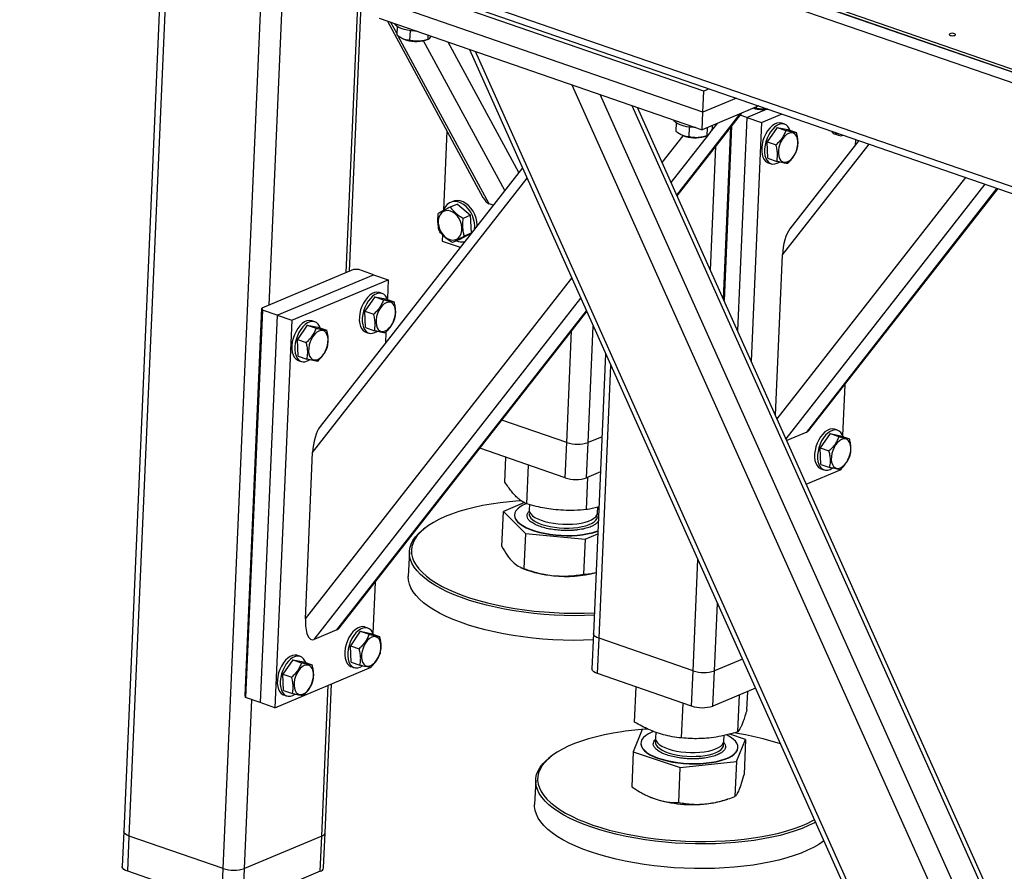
# Model space of a CAD drawing. Header units: millimetres. Extents: x 5 to 589, y 5 to 415.
# Tile 38 of 57: x 287 to 316, y 335 to 360. Entities that reach past the tile are written whole.
import ezdxf

# ---------------------------------------------------------------- set-up
doc = ezdxf.new("R2010")
doc.units = ezdxf.units.MM
doc.layers.add('TRAIT-FORT', color=4, linetype='Continuous', lineweight=25)

msp = doc.modelspace()

# ---------------------------------------------------------------- linework, layer by layer
at = {"layer": 'TRAIT-FORT', "color": 4, "linetype": 'Continuous', "lineweight": 25}
for p, q in [((259.317, 378.395), (349.023, 347.403)), ((259.304, 378.087), (349.01, 347.094)), ((348.613, 344.176), (261.482, 374.279)), ((261.724, 374.005), (348.576, 343.998)), ((291.108, 363.853), (289.926, 336.653)), ((290.089, 336.515), (291.274, 363.795)), ((302.239, 363.566), (349.023, 347.403)), ((302.242, 363.644), (349.026, 347.48)), ((292.836, 335.566), (294.021, 362.846)), ((294.176, 352.03), (294.637, 362.634)), ((296.429, 352.978), (296.816, 361.881)), ((296.527, 353.019), (296.91, 361.848)), ((306.88, 358.281), (297.437, 361.544)), ((306.853, 357.664), (297.41, 360.926)), ((297.388, 360.412), (306.83, 357.149)), ((297.632, 360.327), (300.425, 355.177)), ((297.908, 359.973), (297.736, 360.292)), ((297.917, 360.172), (297.906, 359.927)), ((298.294, 360.048), (298.282, 359.765)), ((300.609, 354.992), (297.952, 359.892)), ((298.093, 359.807), (298.109, 359.8)), ((301.062, 355.38), (298.689, 359.756)), ((298.748, 359.772), (298.818, 359.796)), ((298.817, 359.918), (298.811, 359.793)), ((301.475, 355.909), (299.413, 359.712)), ((300.027, 359.5), (317.045, 321.514)), ((317.059, 321.824), (300.208, 359.437)), ((317.27, 326.683), (303.033, 358.461)), ((306.853, 357.664), (306.88, 358.281)), ((307.039, 358.349), (306.88, 358.281)), ((317.116, 328.563), (303.847, 358.18)), ((307.83, 358.075), (306.853, 357.664)), ((317.674, 329.093), (304.788, 357.855)), ((317.786, 329.14), (304.946, 357.801)), ((308.49, 357.848), (306.83, 357.149)), ((306.83, 357.149), (306.853, 357.664)), ((308.138, 357.511), (308.71, 357.752)), ((308.408, 357.777), (308.339, 357.784)), ((308.41, 357.814), (308.408, 357.777)), ((306.09, 355.246), (307.945, 357.618)), ((306.102, 355.22), (307.993, 357.639)), ((308.138, 357.511), (307.867, 351.279)), ((308.138, 357.511), (307.945, 357.578)), ((308.138, 357.511), (308.567, 357.363)), ((308.567, 357.363), (309.165, 357.614)), ((299.373, 357.117), (299.272, 354.801)), ((306.072, 357.354), (306.062, 357.11)), ((306.449, 357.231), (306.437, 356.948)), ((306.977, 357.211), (306.967, 356.976)), ((307.069, 357.073), (307.276, 357.337)), ((307.125, 357.274), (307.121, 357.166)), ((307.454, 352.202), (307.672, 357.228)), ((307.691, 357.252), (307.47, 352.165)), ((308.567, 357.363), (308.265, 350.392)), ((309.021, 357.222), (308.732, 356.802)), ((309.021, 357.222), (309.279, 357.133)), ((309.021, 357.222), (309.331, 357.16)), ((309.242, 357.317), (309.156, 357.346)), ((309.331, 357.16), (309.588, 357.071)), ((305.664, 356.197), (306.275, 356.978)), ((305.926, 355.611), (307.025, 357.016)), ((306.248, 356.99), (306.264, 356.983)), ((306.903, 356.955), (306.974, 356.978)), ((308.732, 356.802), (308.99, 356.713)), ((308.753, 356.319), (308.732, 356.802)), ((311.412, 356.838), (309.394, 354.256)), ((310.728, 357.021), (310.814, 356.991)), ((311.311, 356.873), (311.303, 356.698)), ((307.073, 353.052), (307.23, 356.663)), ((309.177, 353.499), (311.708, 356.736)), ((308.753, 356.319), (309.011, 356.23)), ((301.578, 356.04), (295.665, 348.479)), ((308.757, 356.191), (308.843, 356.161)), ((295.448, 347.722), (301.714, 355.735)), ((309.019, 348.708), (314.533, 355.76)), ((309.281, 348.122), (315.1, 355.564)), ((309.885, 348.321), (315.454, 355.442)), ((309.981, 348.402), (315.479, 355.433)), ((299.285, 354.832), (299.27, 354.796)), ((299.681, 354.984), (299.47, 354.895)), ((299.545, 355.058), (299.474, 355.028)), ((299.681, 354.984), (300.061, 354.653)), ((300.726, 354.951), (300.609, 354.992)), ((300.061, 354.653), (299.85, 354.564)), ((300.091, 354.138), (300.061, 354.653)), ((299.241, 354.082), (299.233, 353.9)), ((299.742, 353.946), (299.531, 353.857)), ((299.742, 353.946), (300.085, 354.131)), ((300.085, 354.132), (299.88, 354.045)), ((299.233, 353.9), (299.762, 353.718)), ((308.973, 348.81), (309.177, 353.499)), ((296.64, 353.067), (293.965, 351.941)), ((296.796, 353.067), (296.64, 353.067)), ((297.226, 352.919), (296.796, 353.067)), ((294.409, 351.733), (297.226, 352.919)), ((294.839, 351.585), (297.655, 352.77)), ((295.237, 342.863), (303.021, 352.817)), ((297.226, 352.919), (297.655, 352.77)), ((297.655, 352.77), (297.631, 352.219)), ((295.488, 342.262), (303.284, 352.231)), ((297.264, 352.274), (296.975, 351.854)), ((297.264, 352.274), (297.521, 352.185)), ((297.264, 352.274), (297.573, 352.212)), ((297.484, 352.369), (297.398, 352.398)), ((297.573, 352.212), (297.831, 352.123)), ((293.473, 340.622), (293.965, 351.941)), ((293.965, 351.941), (293.98, 351.882)), ((293.98, 351.882), (293.488, 340.563)), ((294.409, 351.733), (293.918, 340.414)), ((294.409, 351.733), (293.98, 351.882)), ((294.409, 351.733), (294.839, 351.585)), ((296.156, 342.543), (303.447, 351.867)), ((296.253, 342.624), (303.459, 351.84)), ((296.975, 351.854), (297.232, 351.765)), ((296.996, 351.371), (296.975, 351.854)), ((294.839, 351.585), (294.347, 340.266)), ((295.292, 351.445), (295.004, 351.024)), ((295.292, 351.445), (295.55, 351.356)), ((295.292, 351.445), (295.602, 351.382)), ((295.513, 351.539), (295.427, 351.569)), ((295.602, 351.382), (295.859, 351.293)), ((296.996, 351.371), (297.253, 351.282)), ((303.5, 348.014), (303.647, 351.419)), ((296.999, 351.243), (297.085, 351.213)), ((297.588, 351.245), (297.574, 350.921)), ((302.875, 348.014), (303.016, 351.274)), ((295.004, 351.024), (295.261, 350.935)), ((295.025, 350.541), (295.004, 351.024)), ((295.025, 350.541), (295.282, 350.452)), ((304.01, 350.609), (303.655, 342.431)), ((295.028, 350.414), (295.114, 350.384)), ((303.818, 342.293), (304.164, 350.267)), ((310.999, 349.704), (310.935, 348.221)), ((302.875, 348.014), (300.979, 348.669)), ((303.905, 348.184), (303.5, 348.014)), ((309.885, 348.321), (309.303, 348.075)), ((310.568, 348.276), (310.279, 347.856)), ((310.568, 348.276), (310.825, 348.187)), ((310.568, 348.276), (310.878, 348.214)), ((310.788, 348.371), (310.702, 348.401)), ((310.878, 348.214), (311.135, 348.125)), ((302.83, 346.985), (302.875, 348.014)), ((303.455, 346.985), (303.5, 348.014)), ((295.237, 342.863), (295.448, 347.722)), ((302.83, 346.985), (300.336, 347.846)), ((301.063, 346.86), (301.094, 347.584)), ((310.279, 347.856), (310.536, 347.767)), ((310.3, 347.373), (310.279, 347.856)), ((301.704, 346.219), (301.754, 347.357)), ((310.3, 347.373), (310.557, 347.284)), ((303.86, 347.155), (303.455, 346.985)), ((309.874, 346.8), (310.892, 347.229)), ((310.303, 347.245), (310.389, 347.216)), ((310.893, 347.247), (310.892, 347.229)), ((303.447, 346.055), (303.488, 346.999)), ((301.636, 346.258), (301.025, 345.994)), ((301.783, 346.199), (301.776, 346.046)), ((300.981, 344.973), (301.025, 345.994)), ((301.025, 345.994), (301.667, 345.353)), ((301.35, 345.901), (301.35, 345.891)), ((303.774, 345.959), (303.782, 346.126)), ((298.737, 345.522), (298.685, 345.481)), ((301.667, 345.353), (301.622, 344.332)), ((301.667, 345.353), (303.409, 345.188)), ((303.409, 345.188), (303.782, 345.349)), ((303.409, 345.188), (303.365, 344.167)), ((298.276, 344.823), (298.244, 344.103)), ((306.565, 341.344), (306.706, 344.593)), ((301.524, 344.366), (301.612, 344.328)), ((297.271, 343.926), (297.206, 342.443)), ((307.19, 341.344), (307.275, 343.321)), ((296.156, 342.543), (295.488, 342.262)), ((296.839, 342.499), (296.55, 342.078)), ((296.839, 342.499), (297.096, 342.41)), ((296.839, 342.499), (297.149, 342.436)), ((297.06, 342.593), (296.974, 342.623)), ((297.149, 342.436), (297.406, 342.347)), ((303.655, 342.431), (303.61, 341.402)), ((303.773, 341.264), (303.818, 342.293)), ((306.565, 341.344), (303.818, 342.293)), ((296.55, 342.078), (296.808, 341.989)), ((296.571, 341.595), (296.55, 342.078)), ((294.868, 341.669), (294.579, 341.249)), ((294.868, 341.669), (295.125, 341.58)), ((294.868, 341.669), (295.178, 341.607)), ((295.088, 341.764), (295.002, 341.793)), ((295.178, 341.607), (295.435, 341.518)), ((296.571, 341.595), (296.829, 341.506)), ((308.007, 341.688), (307.19, 341.344)), ((294.347, 340.266), (297.163, 341.451)), ((296.575, 341.468), (296.66, 341.438)), ((297.164, 341.47), (297.163, 341.451)), ((306.52, 340.315), (303.773, 341.264)), ((306.52, 340.315), (306.565, 341.344)), ((307.145, 340.315), (307.19, 341.344)), ((294.579, 341.249), (294.836, 341.16)), ((294.6, 340.766), (294.579, 341.249)), ((295.814, 336.613), (296.003, 340.963)), ((294.6, 340.766), (294.857, 340.677)), ((295.714, 336.514), (295.905, 340.922)), ((304.854, 339.846), (304.898, 340.875)), ((308.388, 340.838), (307.145, 340.315)), ((308.137, 340.205), (308.161, 340.742)), ((293.461, 335.566), (293.675, 340.498)), ((293.488, 340.563), (293.473, 340.622)), ((293.918, 340.414), (293.488, 340.563)), ((294.347, 340.266), (293.918, 340.414)), ((294.603, 340.638), (294.689, 340.608)), ((306.23, 339.381), (306.274, 340.4)), ((307.872, 339.56), (307.919, 340.64)), ((305.082, 339.624), (304.816, 338.979)), ((305.244, 339.642), (305.082, 339.624)), ((305.474, 339.548), (305.466, 339.376)), ((307.453, 339.239), (307.464, 339.289)), ((307.464, 339.289), (307.472, 339.455)), ((308.1, 339.339), (307.636, 339.495)), ((307.834, 338.694), (308.1, 339.339)), ((308.1, 339.339), (308.055, 338.318)), ((304.816, 338.979), (304.772, 337.958)), ((304.816, 338.979), (306.192, 338.514)), ((305.04, 339.231), (305.039, 339.221)), ((307.876, 339.098), (307.877, 339.108)), ((302.427, 338.852), (302.375, 338.811)), ((306.192, 338.514), (307.834, 338.694)), ((307.834, 338.694), (307.79, 337.673)), ((306.148, 337.493), (306.192, 338.514)), ((301.966, 338.153), (301.934, 337.433)), ((305.291, 337.663), (305.302, 337.658)), ((307.479, 337.563), (307.579, 337.596)), ((289.926, 336.653), (289.882, 335.624)), ((290.044, 335.486), (290.089, 336.515)), ((292.836, 335.566), (290.089, 336.515)), ((295.714, 336.514), (293.461, 335.566)), ((295.669, 335.485), (295.714, 336.514)), ((295.77, 335.584), (295.814, 336.613)), ((292.791, 334.537), (292.836, 335.566)), ((293.416, 334.537), (293.461, 335.566)), ((292.791, 334.537), (290.044, 335.486)), ((295.669, 335.485), (293.416, 334.537))]:
    msp.add_line(p, q, dxfattribs=at)
at = {"layer": 'TRAIT-FORT', "color": 4, "linetype": 'Continuous', "lineweight": 25, "flags": 128}
for points in [[(298.481, 360.034), (298.435, 360.035), (298.326, 360.044), (298.221, 360.06), (298.124, 360.082), (298.037, 360.111), (297.963, 360.144), (297.905, 360.181), (297.864, 360.22), (297.845, 360.254)], [(314.217, 359.911), (314.235, 359.923), (314.238, 359.936), (314.227, 359.95), (314.204, 359.961), (314.172, 359.969), (314.135, 359.972), (314.1, 359.969), (314.071, 359.961), (314.054, 359.95), (314.05, 359.936), (314.061, 359.923), (314.084, 359.911), (314.117, 359.903), (314.154, 359.901), (314.189, 359.903), (314.217, 359.911)], [(306.637, 357.216), (306.59, 357.218), (306.481, 357.227), (306.376, 357.242), (306.279, 357.265), (306.192, 357.293), (306.118, 357.326), (306.06, 357.363), (306.019, 357.403), (306, 357.436)], [(309.156, 357.346), (309.143, 357.35), (309.079, 357.358), (309.011, 357.346), (308.942, 357.315), (308.873, 357.268), (308.807, 357.204), (308.745, 357.126), (308.69, 357.036), (308.644, 356.938), (308.608, 356.835)], [(309.4, 357.136), (309.377, 357.191), (309.336, 357.251), (309.286, 357.295), (309.229, 357.321), (309.165, 357.328), (309.097, 357.316), (309.028, 357.286), (308.959, 357.238), (308.892, 357.174), (308.831, 357.096), (308.776, 357.007), (308.73, 356.909), (308.694, 356.805)], [(308.608, 356.835), (308.583, 356.729), (308.57, 356.625), (308.57, 356.525), (308.581, 356.434), (308.605, 356.352), (308.641, 356.285), (308.686, 356.233), (308.74, 356.198), (308.757, 356.191)], [(308.694, 356.805), (308.669, 356.7), (308.656, 356.595), (308.655, 356.496), (308.667, 356.404), (308.691, 356.323), (308.726, 356.255), (308.772, 356.203), (308.826, 356.168), (308.887, 356.151), (308.953, 356.154), (309.022, 356.175), (309.087, 356.211)], [(309.058, 356.465), (309.068, 356.386), (309.09, 356.318), (309.123, 356.264), (309.165, 356.226), (309.215, 356.206), (309.271, 356.205), (309.33, 356.222), (309.389, 356.258), (309.447, 356.31), (309.5, 356.376), (309.546, 356.454), (309.583, 356.539), (309.609, 356.629), (309.624, 356.719), (309.627, 356.805), (309.617, 356.884), (309.595, 356.952), (309.562, 357.006), (309.52, 357.044), (309.47, 357.065), (309.414, 357.066), (309.355, 357.048), (309.296, 357.013), (309.238, 356.961), (309.185, 356.894), (309.14, 356.817), (309.102, 356.731), (309.076, 356.642), (309.061, 356.552), (309.058, 356.465)], [(300.255, 354.348), (300.255, 354.363), (300.247, 354.468), (300.224, 354.573), (300.187, 354.676), (300.137, 354.773), (300.075, 354.861), (300.004, 354.938), (299.926, 355), (299.844, 355.046), (299.759, 355.074), (299.675, 355.083), (299.594, 355.074), (299.545, 355.058)], [(299.119, 354.428), (299.132, 354.338), (299.159, 354.249), (299.2, 354.165), (299.252, 354.089), (299.314, 354.025), (299.382, 353.976), (299.454, 353.943), (299.526, 353.929), (299.596, 353.934), (299.66, 353.957), (299.715, 353.998), (299.76, 354.055), (299.791, 354.126), (299.809, 354.206), (299.811, 354.293), (299.798, 354.384), (299.771, 354.473), (299.73, 354.557), (299.678, 354.633), (299.617, 354.697), (299.548, 354.746), (299.476, 354.779), (299.404, 354.793), (299.334, 354.788), (299.27, 354.765), (299.215, 354.724), (299.17, 354.667), (299.139, 354.596), (299.121, 354.516), (299.119, 354.428)], [(300.18, 354.252), (300.184, 354.333), (300.176, 354.438), (300.153, 354.543), (300.116, 354.646), (300.066, 354.743), (300.005, 354.832), (299.934, 354.908), (299.856, 354.97), (299.773, 355.016), (299.689, 355.044), (299.605, 355.054), (299.524, 355.044), (299.45, 355.016), (299.383, 354.97), (299.328, 354.908), (299.285, 354.832)], [(297.398, 352.398), (297.385, 352.402), (297.322, 352.41), (297.254, 352.398), (297.184, 352.367), (297.115, 352.32), (297.049, 352.256), (296.988, 352.178), (296.933, 352.088), (296.887, 351.99), (296.851, 351.887)], [(297.643, 352.188), (297.619, 352.243), (297.579, 352.303), (297.529, 352.347), (297.471, 352.373), (297.407, 352.38), (297.34, 352.368), (297.27, 352.338), (297.201, 352.29), (297.135, 352.226), (297.073, 352.148), (297.019, 352.059), (296.973, 351.961), (296.936, 351.857)], [(297.301, 351.517), (297.311, 351.438), (297.332, 351.37), (297.365, 351.316), (297.408, 351.278), (297.458, 351.258), (297.514, 351.257), (297.572, 351.274), (297.632, 351.31), (297.689, 351.362), (297.742, 351.428), (297.788, 351.506), (297.825, 351.591), (297.852, 351.681), (297.867, 351.771), (297.869, 351.857), (297.86, 351.936), (297.838, 352.004), (297.805, 352.058), (297.763, 352.096), (297.712, 352.117), (297.657, 352.118), (297.598, 352.1), (297.538, 352.065), (297.481, 352.013), (297.428, 351.947), (297.382, 351.869), (297.345, 351.783), (297.318, 351.694), (297.303, 351.604), (297.301, 351.517)], [(296.851, 351.887), (296.826, 351.781), (296.813, 351.677), (296.812, 351.577), (296.824, 351.486), (296.848, 351.405), (296.883, 351.337), (296.929, 351.285), (296.983, 351.25), (296.999, 351.243)], [(296.936, 351.857), (296.911, 351.752), (296.898, 351.647), (296.898, 351.548), (296.91, 351.456), (296.934, 351.375), (296.969, 351.307), (297.014, 351.255), (297.068, 351.22), (297.129, 351.203), (297.195, 351.206), (297.264, 351.227), (297.33, 351.263)], [(295.427, 351.569), (295.414, 351.573), (295.35, 351.58), (295.283, 351.568), (295.213, 351.538), (295.144, 351.49), (295.078, 351.426), (295.016, 351.348), (294.962, 351.259), (294.915, 351.161), (294.879, 351.057)], [(295.671, 351.358), (295.648, 351.413), (295.607, 351.474), (295.558, 351.517), (295.5, 351.543), (295.436, 351.55), (295.368, 351.539), (295.299, 351.508), (295.23, 351.46), (295.164, 351.396), (295.102, 351.319), (295.047, 351.229), (295.001, 351.131), (294.965, 351.028)], [(294.879, 351.057), (294.854, 350.952), (294.841, 350.848), (294.841, 350.748), (294.853, 350.656), (294.877, 350.575), (294.912, 350.507), (294.957, 350.455), (295.011, 350.42), (295.028, 350.414)], [(295.329, 350.688), (295.339, 350.609), (295.361, 350.541), (295.394, 350.486), (295.436, 350.449), (295.487, 350.428), (295.542, 350.427), (295.601, 350.445), (295.661, 350.48), (295.718, 350.532), (295.771, 350.598), (295.817, 350.676), (295.854, 350.762), (295.881, 350.851), (295.895, 350.941), (295.898, 351.028), (295.888, 351.107), (295.867, 351.175), (295.834, 351.229), (295.791, 351.267), (295.741, 351.287), (295.685, 351.288), (295.626, 351.271), (295.567, 351.235), (295.51, 351.183), (295.457, 351.117), (295.411, 351.039), (295.374, 350.954), (295.347, 350.864), (295.332, 350.774), (295.329, 350.688)], [(294.965, 351.028), (294.94, 350.922), (294.927, 350.818), (294.927, 350.718), (294.939, 350.626), (294.962, 350.545), (294.998, 350.478), (295.043, 350.425), (295.097, 350.39), (295.158, 350.374), (295.224, 350.376), (295.293, 350.397), (295.358, 350.434)], [(310.702, 348.401), (310.689, 348.405), (310.626, 348.412), (310.558, 348.4), (310.488, 348.37), (310.419, 348.322), (310.353, 348.258), (310.292, 348.18), (310.237, 348.091), (310.191, 347.993), (310.155, 347.889)], [(310.947, 348.19), (310.923, 348.245), (310.883, 348.305), (310.833, 348.349), (310.775, 348.375), (310.712, 348.382), (310.644, 348.37), (310.574, 348.34), (310.505, 348.292), (310.439, 348.228), (310.378, 348.15), (310.323, 348.061), (310.277, 347.963), (310.24, 347.859)], [(310.155, 347.889), (310.13, 347.784), (310.117, 347.679), (310.116, 347.58), (310.128, 347.488), (310.152, 347.407), (310.187, 347.339), (310.233, 347.287), (310.287, 347.252), (310.303, 347.245)], [(310.605, 347.519), (310.615, 347.44), (310.636, 347.372), (310.669, 347.318), (310.712, 347.28), (310.762, 347.26), (310.818, 347.259), (310.877, 347.276), (310.936, 347.312), (310.993, 347.364), (311.046, 347.43), (311.092, 347.508), (311.129, 347.593), (311.156, 347.683), (311.171, 347.773), (311.174, 347.859), (311.164, 347.938), (311.142, 348.006), (311.109, 348.061), (311.067, 348.099), (311.016, 348.119), (310.961, 348.12), (310.902, 348.103), (310.842, 348.067), (310.785, 348.015), (310.732, 347.949), (310.686, 347.871), (310.649, 347.786), (310.622, 347.696), (310.608, 347.606), (310.605, 347.519)], [(310.24, 347.859), (310.216, 347.754), (310.203, 347.65), (310.202, 347.55), (310.214, 347.458), (310.238, 347.377), (310.273, 347.309), (310.318, 347.257), (310.373, 347.222), (310.434, 347.206), (310.5, 347.208), (310.568, 347.229), (310.634, 347.266)], [(301.548, 346.314), (301.48, 346.309), (301.202, 346.285), (300.931, 346.253), (300.667, 346.215), (300.413, 346.17), (300.169, 346.118), (299.936, 346.06), (299.716, 345.995), (299.509, 345.925), (299.317, 345.849), (299.139, 345.768), (298.978, 345.682), (298.833, 345.592), (298.706, 345.497), (298.597, 345.399), (298.506, 345.298), (298.434, 345.194), (298.381, 345.087), (298.347, 344.979), (298.333, 344.87), (298.339, 344.759), (298.364, 344.649), (298.408, 344.538), (298.472, 344.428), (298.555, 344.32), (298.656, 344.213), (298.776, 344.107), (298.913, 344.005), (299.067, 343.906), (299.237, 343.81), (299.423, 343.718), (299.624, 343.63), (299.838, 343.547), (300.065, 343.469), (300.304, 343.396), (300.554, 343.329), (300.814, 343.269), (301.082, 343.214), (301.358, 343.166), (301.639, 343.125), (301.925, 343.091), (302.215, 343.064), (302.507, 343.044), (302.8, 343.031), (303.093, 343.026), (303.384, 343.028), (303.672, 343.038), (303.682, 343.038)], [(301.69, 346.226), (301.594, 346.182), (301.508, 346.131), (301.44, 346.076), (301.39, 346.018), (301.36, 345.957), (301.35, 345.894), (301.359, 345.831), (301.388, 345.767), (301.437, 345.705), (301.504, 345.645), (301.589, 345.587), (301.691, 345.533), (301.808, 345.483), (301.938, 345.438), (302.08, 345.399), (302.231, 345.366), (302.39, 345.34), (302.555, 345.321)], [(301.35, 345.891), (301.349, 345.884), (301.359, 345.82), (301.388, 345.757), (301.437, 345.695), (301.504, 345.634), (301.589, 345.577), (301.691, 345.523), (301.807, 345.473), (301.937, 345.428), (302.079, 345.389), (302.231, 345.356), (302.39, 345.33), (302.554, 345.31)], [(301.772, 345.945), (301.773, 345.906), (301.791, 345.854), (301.828, 345.802), (301.883, 345.752), (301.955, 345.704), (302.044, 345.66), (302.146, 345.621), (302.261, 345.587), (302.386, 345.559), (302.518, 345.537), (302.655, 345.522), (302.794, 345.515), (302.933, 345.514), (303.068, 345.521), (303.198, 345.536), (303.32, 345.557), (303.431, 345.584), (303.529, 345.618), (303.612, 345.657), (303.679, 345.7), (303.728, 345.748), (303.758, 345.798)], [(301.776, 346.046), (301.777, 346.031), (301.789, 345.978), (301.822, 345.926), (301.872, 345.875), (301.941, 345.827), (302.025, 345.782), (302.124, 345.742), (302.236, 345.706), (302.358, 345.677), (302.489, 345.653), (302.625, 345.637)], [(302.625, 345.637), (302.764, 345.627), (302.903, 345.625), (303.04, 345.63), (303.171, 345.643), (303.295, 345.662), (303.409, 345.688), (303.51, 345.721), (303.597, 345.758), (303.668, 345.801), (303.722, 345.847), (303.757, 345.896), (303.774, 345.948), (303.774, 345.959)], [(303.758, 345.798), (303.77, 345.849), (303.77, 345.855)], [(303.678, 342.966), (303.39, 342.956), (303.096, 342.954), (302.799, 342.959), (302.502, 342.972), (302.207, 342.992), (301.913, 343.019), (301.623, 343.054), (301.338, 343.096), (301.059, 343.144), (300.788, 343.199), (300.525, 343.261), (300.272, 343.328), (300.03, 343.402), (299.799, 343.481), (299.582, 343.565), (299.379, 343.654), (299.191, 343.747), (299.018, 343.844), (298.862, 343.945), (298.723, 344.049), (298.602, 344.155), (298.5, 344.264), (298.416, 344.374), (298.351, 344.485), (298.306, 344.597), (298.281, 344.709), (298.275, 344.821), (298.29, 344.931), (298.324, 345.041), (298.377, 345.149), (298.45, 345.254), (298.543, 345.357), (298.653, 345.456), (298.685, 345.481)], [(298.692, 343.328), (298.571, 343.435), (298.469, 343.543), (298.385, 343.653), (298.32, 343.765), (298.275, 343.877), (298.25, 343.989), (298.244, 344.1), (298.244, 344.103)], [(303.647, 342.245), (303.359, 342.236), (303.064, 342.233), (302.768, 342.239), (302.471, 342.251), (302.175, 342.272), (301.882, 342.299), (301.592, 342.334), (301.307, 342.375), (301.028, 342.424), (300.756, 342.479), (300.494, 342.541), (300.24, 342.608), (299.998, 342.682), (299.768, 342.761), (299.551, 342.845), (299.348, 342.934), (299.159, 343.027), (298.987, 343.124), (298.831, 343.225), (298.692, 343.328)], [(296.974, 342.623), (296.961, 342.627), (296.897, 342.634), (296.829, 342.622), (296.76, 342.592), (296.691, 342.544), (296.624, 342.48), (296.563, 342.402), (296.508, 342.313), (296.462, 342.215), (296.426, 342.112)], [(297.218, 342.412), (297.195, 342.468), (297.154, 342.528), (297.104, 342.571), (297.046, 342.597), (296.983, 342.604), (296.915, 342.593), (296.846, 342.562), (296.777, 342.514), (296.71, 342.451), (296.649, 342.373), (296.594, 342.283), (296.548, 342.185), (296.512, 342.082)], [(303.818, 342.293), (303.756, 342.318), (303.708, 342.347), (303.674, 342.379), (303.657, 342.411), (303.655, 342.431)], [(303.818, 342.293), (303.756, 342.318), (303.708, 342.347), (303.674, 342.379), (303.657, 342.411), (303.655, 342.431)], [(296.876, 341.742), (296.886, 341.663), (296.908, 341.595), (296.941, 341.541), (296.983, 341.503), (297.033, 341.483), (297.089, 341.481), (297.148, 341.499), (297.207, 341.534), (297.265, 341.586), (297.318, 341.653), (297.363, 341.73), (297.401, 341.816), (297.427, 341.905), (297.442, 341.996), (297.445, 342.082), (297.435, 342.161), (297.413, 342.229), (297.38, 342.283), (297.338, 342.321), (297.288, 342.341), (297.232, 342.342), (297.173, 342.325), (297.114, 342.289), (297.056, 342.237), (297.003, 342.171), (296.957, 342.093), (296.92, 342.008), (296.894, 341.918), (296.879, 341.828), (296.876, 341.742)], [(296.426, 342.112), (296.401, 342.006), (296.388, 341.902), (296.387, 341.802), (296.399, 341.71), (296.423, 341.629), (296.459, 341.561), (296.504, 341.509), (296.558, 341.474), (296.575, 341.468)], [(296.512, 342.082), (296.487, 341.976), (296.474, 341.872), (296.473, 341.772), (296.485, 341.681), (296.509, 341.599), (296.544, 341.532), (296.59, 341.48), (296.644, 341.445), (296.705, 341.428), (296.771, 341.43), (296.84, 341.452), (296.905, 341.488)], [(295.002, 341.793), (294.989, 341.797), (294.926, 341.805), (294.858, 341.793), (294.788, 341.762), (294.719, 341.715), (294.653, 341.651), (294.592, 341.573), (294.537, 341.483), (294.491, 341.385), (294.455, 341.282)], [(295.247, 341.583), (295.223, 341.638), (295.183, 341.698), (295.133, 341.742), (295.075, 341.768), (295.011, 341.775), (294.944, 341.763), (294.874, 341.733), (294.805, 341.685), (294.739, 341.621), (294.677, 341.543), (294.623, 341.454), (294.577, 341.356), (294.54, 341.252)], [(294.455, 341.282), (294.43, 341.176), (294.417, 341.072), (294.416, 340.972), (294.428, 340.881), (294.452, 340.799), (294.487, 340.732), (294.533, 340.68), (294.587, 340.645), (294.603, 340.638)], [(294.54, 341.252), (294.515, 341.147), (294.503, 341.042), (294.502, 340.943), (294.514, 340.851), (294.538, 340.77), (294.573, 340.702), (294.618, 340.65), (294.672, 340.615), (294.733, 340.598), (294.799, 340.601), (294.868, 340.622), (294.934, 340.658)], [(294.905, 340.912), (294.915, 340.833), (294.936, 340.765), (294.969, 340.711), (295.012, 340.673), (295.062, 340.653), (295.118, 340.652), (295.177, 340.669), (295.236, 340.705), (295.293, 340.757), (295.346, 340.823), (295.392, 340.901), (295.429, 340.986), (295.456, 341.076), (295.471, 341.166), (295.473, 341.252), (295.464, 341.331), (295.442, 341.399), (295.409, 341.453), (295.367, 341.491), (295.316, 341.512), (295.261, 341.513), (295.202, 341.495), (295.142, 341.46), (295.085, 341.408), (295.032, 341.341), (294.986, 341.264), (294.949, 341.178), (294.922, 341.089), (294.907, 340.999), (294.905, 340.912)], [(303.773, 341.264), (303.711, 341.289), (303.663, 341.318), (303.63, 341.35), (303.613, 341.382), (303.61, 341.402)], [(304.488, 339.565), (304.229, 339.523), (303.979, 339.475), (303.741, 339.419), (303.514, 339.358), (303.301, 339.291), (303.101, 339.217), (302.916, 339.139), (302.747, 339.055), (302.594, 338.967), (302.458, 338.875), (302.339, 338.778), (302.239, 338.679), (302.158, 338.576), (302.095, 338.471), (302.052, 338.363), (302.028, 338.254), (302.023, 338.145), (302.039, 338.034), (302.074, 337.923), (302.128, 337.813), (302.201, 337.704), (302.293, 337.596), (302.404, 337.49), (302.532, 337.386), (302.677, 337.285), (302.84, 337.187), (303.018, 337.093), (303.211, 337.003), (303.419, 336.918), (303.64, 336.837), (303.873, 336.762), (304.118, 336.692), (304.373, 336.628), (304.637, 336.57), (304.909, 336.519), (305.188, 336.475), (305.472, 336.437), (305.76, 336.406), (306.051, 336.383), (306.344, 336.367), (306.637, 336.358), (306.929, 336.356), (307.218, 336.362), (307.505, 336.375), (307.786, 336.396), (308.061, 336.424), (308.328, 336.459), (308.587, 336.501), (308.837, 336.549), (309.075, 336.604), (309.302, 336.666), (309.515, 336.733), (309.715, 336.806), (309.9, 336.885), (310.069, 336.968), (310.111, 336.991)], [(305.416, 339.57), (305.359, 339.548), (305.261, 339.5), (305.179, 339.448), (305.116, 339.392), (305.071, 339.333), (305.046, 339.271), (305.04, 339.208), (305.055, 339.145), (305.089, 339.082), (305.142, 339.02), (305.214, 338.96), (305.303, 338.903), (305.409, 338.85), (305.529, 338.801), (305.662, 338.758), (305.807, 338.72), (305.96, 338.689), (306.121, 338.664), (306.286, 338.647), (306.454, 338.637), (306.622, 338.634), (306.787, 338.639), (306.948, 338.651), (307.102, 338.67), (307.247, 338.697), (307.381, 338.73), (307.502, 338.77), (307.608, 338.814), (307.699, 338.864), (307.771, 338.919), (307.826, 338.976), (307.861, 339.037), (307.861, 339.037)], [(305.475, 339.32), (305.462, 339.276), (305.466, 339.223), (305.488, 339.171), (305.53, 339.119), (305.59, 339.069), (305.666, 339.023), (305.758, 338.98), (305.864, 338.942), (305.981, 338.909), (306.108, 338.883), (306.242, 338.863), (306.379, 338.85), (306.519, 338.844), (306.657, 338.845), (306.791, 338.854), (306.919, 338.87), (307.038, 338.893), (307.146, 338.922), (307.241, 338.957), (307.32, 338.997), (307.383, 339.042), (307.427, 339.09), (307.453, 339.14), (307.459, 339.192), (307.451, 339.234)], [(305.466, 339.376), (305.468, 339.348), (305.486, 339.295), (305.523, 339.243), (305.578, 339.193), (305.65, 339.146), (305.739, 339.102), (305.841, 339.062), (305.956, 339.028), (306.08, 339), (306.212, 338.979), (306.349, 338.964), (306.489, 338.956), (306.628, 338.956), (306.763, 338.963), (306.893, 338.977), (307.015, 338.998), (307.125, 339.026), (307.223, 339.059), (307.307, 339.098), (307.373, 339.142), (307.423, 339.189), (307.453, 339.239)], [(307.861, 339.037), (307.876, 339.099), (307.872, 339.162), (307.847, 339.226), (307.804, 339.288), (307.741, 339.349), (307.66, 339.408), (307.563, 339.463), (307.547, 339.471)], [(305.039, 339.221), (305.04, 339.198), (305.054, 339.134), (305.088, 339.071), (305.142, 339.009), (305.214, 338.95), (305.303, 338.893), (305.408, 338.84), (305.529, 338.791), (305.662, 338.748), (305.806, 338.71), (305.96, 338.679), (306.121, 338.654), (306.286, 338.636), (306.454, 338.626), (306.621, 338.624), (306.787, 338.628), (306.948, 338.641), (307.102, 338.66), (307.247, 338.687), (307.381, 338.72), (307.502, 338.759), (307.608, 338.804), (307.698, 338.854), (307.771, 338.908), (307.825, 338.966), (307.86, 339.027)], [(307.86, 339.027), (307.876, 339.089), (307.876, 339.098)], [(310.143, 336.92), (310.114, 336.904), (309.942, 336.819), (309.755, 336.74), (309.552, 336.665), (309.336, 336.597), (309.107, 336.535), (308.865, 336.479), (308.613, 336.43), (308.35, 336.388), (308.079, 336.352), (307.801, 336.324), (307.516, 336.303), (307.227, 336.29), (306.933, 336.284), (306.637, 336.285), (306.341, 336.294), (306.044, 336.311), (305.749, 336.335), (305.458, 336.366), (305.17, 336.404), (304.888, 336.449), (304.612, 336.501), (304.345, 336.559), (304.087, 336.624), (303.839, 336.694), (303.603, 336.771), (303.379, 336.852), (303.169, 336.939), (302.973, 337.03), (302.792, 337.125), (302.628, 337.224), (302.481, 337.326), (302.351, 337.432), (302.239, 337.539), (302.146, 337.648), (302.071, 337.759), (302.016, 337.871), (301.981, 337.983), (301.966, 338.095), (301.97, 338.206), (301.994, 338.316), (302.038, 338.425), (302.101, 338.532), (302.184, 338.636), (302.286, 338.737), (302.375, 338.811)], [(305.302, 337.658), (305.322, 337.649), (305.454, 337.6)], [(308.319, 335.667), (308.048, 335.632), (307.77, 335.604), (307.485, 335.583), (307.195, 335.57), (306.902, 335.564), (306.606, 335.565), (306.309, 335.574), (306.013, 335.59), (305.718, 335.614), (305.426, 335.645), (305.139, 335.683), (304.856, 335.729), (304.581, 335.78), (304.314, 335.839), (304.056, 335.904), (303.808, 335.974), (303.572, 336.05), (303.348, 336.132), (303.137, 336.219), (302.942, 336.31), (302.761, 336.405), (302.597, 336.504), (302.449, 336.606), (302.319, 336.711), (302.207, 336.819), (302.114, 336.928), (302.04, 337.039), (301.985, 337.15), (301.95, 337.263), (301.934, 337.374), (301.934, 337.433)], [(290.089, 336.515), (290.027, 336.541), (289.979, 336.57), (289.945, 336.601), (289.928, 336.634), (289.926, 336.653)], [(290.089, 336.515), (290.027, 336.541), (289.979, 336.57), (289.945, 336.601), (289.928, 336.634), (289.926, 336.653)], [(310.387, 336.376), (310.375, 336.366), (310.237, 336.273), (310.082, 336.183), (309.911, 336.099), (309.723, 336.019), (309.521, 335.945), (309.305, 335.877), (309.075, 335.815), (308.834, 335.759), (308.581, 335.71), (308.319, 335.667)], [(290.044, 335.486), (289.983, 335.512), (289.934, 335.541), (289.901, 335.572), (289.884, 335.605), (289.882, 335.624)]]:
    msp.add_lwpolyline(points, dxfattribs=at)
at = {"layer": 'TRAIT-FORT', "color": 4, "linetype": 'Continuous', "lineweight": 25}
for centre, radius, start, end in [((298.47, 360.747), 1.014, 249.1129, 285.9126), ((308.602, 358.86), 1.113, 255.8558, 277.775), ((310.805, 357.235), 0.228, 212.041, 250.1805), ((310.887, 357.204), 0.224, 212.1895, 289.6916), ((306.626, 357.93), 1.014, 249.1129, 285.9126), ((299.816, 354.266), 0.39, 245.902, 281.0635), ((303.187, 348.957), 0.993, 251.654, 288.3246), ((303.143, 347.928), 0.993, 251.654, 288.3246), ((302.912, 348.267), 2.978, 263.109, 287.0547), ((302.912, 348.277), 2.978, 263.109, 287.0547), ((302.711, 347.06), 2.945, 248.0825, 265.6525), ((302.863, 347.509), 3.407, 263.6756, 284.7841), ((306.877, 342.287), 0.993, 251.654, 288.3246), ((306.833, 341.258), 0.993, 251.654, 288.3246), ((305.875, 329.946), 9.718, 93.7259, 98.2093), ((306.444, 330.972), 8.657, 71.9982, 81.302), ((306.551, 341.142), 3.709, 252.805, 276.3904), ((306.722, 339.93), 2.484, 275.5694, 287.7359), ((295.687, 336.642), 0.131, 281.8518, 347.3969), ((293.148, 336.509), 0.993, 251.654, 288.3246), ((295.642, 335.613), 0.131, 281.8518, 347.3969)]:
    msp.add_arc(centre, radius, start, end, dxfattribs=at)
for centre, major_axis, ratio, start_param, end_param in [((300.641, 355.712), (-0.032, 0.729), 0.470661, 2.372875, 2.957548), ((309.459, 353.618), (0.089, 0.729), 0.369211, 0.549612, 1.778921), ((295.73, 347.84), (0.089, 0.729), 0.369211, 0.549612, 1.778921), ((309.916, 349.04), (0.089, 0.729), 0.369211, 3.349718, 3.691204), ((295.519, 342.981), (0.089, 0.729), 0.369211, 1.778921, 3.349718), ((296.188, 343.263), (0.089, 0.729), 0.369211, 3.349718, 3.691204)]:
    msp.add_ellipse(centre, major_axis=major_axis, ratio=ratio, start_param=start_param, end_param=end_param, dxfattribs=at)
for points, knots in [([(298.282, 359.765), (298.258, 359.767), (298.21, 359.77), (298.129, 359.79), (298.039, 359.83), (297.969, 359.878), (297.925, 359.912), (297.913, 359.922), (297.906, 359.927)], [0, 0, 0, 0, 0.192003, 0.385859, 0.637822, 0.896593, 0.948284, 1, 1, 1, 1]), ([(298.811, 359.793), (298.765, 359.78), (298.671, 359.752), (298.533, 359.736), (298.402, 359.741), (298.322, 359.757), (298.282, 359.765)], [0, 0, 0, 0, 0.264605, 0.534948, 0.765343, 1, 1, 1, 1]), ([(298.811, 359.793), (298.824, 359.799), (298.85, 359.81), (298.884, 359.842), (298.905, 359.875), (298.911, 359.885)], [0, 0, 0, 0, 0.404743, 0.818263, 1, 1, 1, 1]), ([(308.739, 357.761), (308.71, 357.757), (308.64, 357.747), (308.528, 357.754), (308.448, 357.769), (308.408, 357.777)], [0, 0, 0, 0, 0.256379, 0.624782, 1, 1, 1, 1]), ([(306.437, 356.948), (306.413, 356.949), (306.365, 356.953), (306.284, 356.973), (306.194, 357.013), (306.124, 357.06), (306.08, 357.095), (306.068, 357.105), (306.062, 357.11)], [0, 0, 0, 0, 0.192003, 0.385859, 0.637822, 0.896593, 0.948284, 1, 1, 1, 1]), ([(306.967, 356.976), (306.979, 356.981), (307.006, 356.992), (307.045, 357.033), (307.084, 357.093), (307.109, 357.142), (307.121, 357.166)], [0, 0, 0, 0, 0.264605, 0.534948, 0.765343, 1, 1, 1, 1]), ([(309.279, 357.133), (309.263, 357.094), (309.231, 357.013), (309.163, 356.901), (309.081, 356.8), (309.02, 356.742), (308.99, 356.713)], [0, 0, 0, 0, 0.264605, 0.534948, 0.765343, 1, 1, 1, 1]), ([(309.279, 357.133), (309.315, 357.125), (309.388, 357.107), (309.476, 357.088), (309.542, 357.076), (309.573, 357.073), (309.588, 357.071)], [0, 0, 0, 0, 0.264605, 0.534948, 0.765343, 1, 1, 1, 1]), ([(306.967, 356.976), (306.92, 356.962), (306.826, 356.934), (306.688, 356.919), (306.557, 356.924), (306.477, 356.94), (306.437, 356.948)], [0, 0, 0, 0, 0.264605, 0.534948, 0.765343, 1, 1, 1, 1]), ([(309.609, 356.588), (309.615, 356.615), (309.626, 356.672), (309.634, 356.771), (309.629, 356.887), (309.61, 356.982), (309.595, 357.044), (309.591, 357.062), (309.588, 357.071)], [0, 0, 0, 0, 0.192003, 0.385859, 0.637822, 0.896593, 0.948284, 1, 1, 1, 1]), ([(309.011, 356.23), (309.021, 356.287), (309.038, 356.381), (309.03, 356.529), (309.01, 356.633), (308.994, 356.695), (308.99, 356.713)], [0, 0, 0, 0, 0.385549, 0.637642, 0.896546, 1, 1, 1, 1]), ([(309.32, 356.167), (309.355, 356.2), (309.425, 356.267), (309.507, 356.374), (309.568, 356.482), (309.595, 356.552), (309.609, 356.588)], [0, 0, 0, 0, 0.264605, 0.534948, 0.765343, 1, 1, 1, 1]), ([(309.32, 356.167), (309.303, 356.169), (309.268, 356.174), (309.194, 356.187), (309.107, 356.207), (309.043, 356.222), (309.011, 356.23)], [0, 0, 0, 0, 0.264605, 0.534948, 0.765343, 1, 1, 1, 1]), ([(299.47, 354.895), (299.432, 354.875), (299.355, 354.836), (299.259, 354.784), (299.18, 354.741), (299.141, 354.718), (299.121, 354.706)], [0, 0, 0, 0, 0.264605, 0.534948, 0.765343, 1, 1, 1, 1]), ([(299.47, 354.895), (299.495, 354.863), (299.546, 354.798), (299.639, 354.71), (299.742, 354.631), (299.814, 354.587), (299.85, 354.564)], [0, 0, 0, 0, 0.264605, 0.534948, 0.765343, 1, 1, 1, 1]), ([(299.151, 354.187), (299.137, 354.249), (299.113, 354.351), (299.105, 354.51), (299.111, 354.622), (299.119, 354.688), (299.121, 354.706)], [0, 0, 0, 0, 0.385549, 0.637642, 0.896546, 1, 1, 1, 1]), ([(299.88, 354.045), (299.872, 354.075), (299.857, 354.136), (299.84, 354.243), (299.834, 354.368), (299.839, 354.47), (299.846, 354.536), (299.849, 354.555), (299.85, 354.564)], [0, 0, 0, 0, 0.192003, 0.385859, 0.637822, 0.896593, 0.948284, 1, 1, 1, 1]), ([(299.531, 353.857), (299.49, 353.882), (299.408, 353.934), (299.303, 354.017), (299.217, 354.103), (299.173, 354.159), (299.151, 354.187)], [0, 0, 0, 0, 0.264605, 0.534948, 0.765343, 1, 1, 1, 1]), ([(299.531, 353.857), (299.553, 353.87), (299.599, 353.896), (299.684, 353.943), (299.779, 353.993), (299.846, 354.028), (299.88, 354.045)], [0, 0, 0, 0, 0.264605, 0.534948, 0.765343, 1, 1, 1, 1]), ([(297.521, 352.185), (297.505, 352.146), (297.474, 352.065), (297.406, 351.953), (297.324, 351.852), (297.263, 351.794), (297.232, 351.765)], [0, 0, 0, 0, 0.264605, 0.534948, 0.765343, 1, 1, 1, 1]), ([(297.521, 352.185), (297.557, 352.177), (297.631, 352.159), (297.718, 352.14), (297.785, 352.128), (297.815, 352.125), (297.831, 352.123)], [0, 0, 0, 0, 0.264605, 0.534948, 0.765343, 1, 1, 1, 1]), ([(297.852, 351.64), (297.857, 351.667), (297.869, 351.724), (297.877, 351.823), (297.871, 351.939), (297.853, 352.035), (297.838, 352.096), (297.833, 352.114), (297.831, 352.123)], [0, 0, 0, 0, 0.192003, 0.385859, 0.637822, 0.896593, 0.948284, 1, 1, 1, 1]), ([(297.253, 351.282), (297.264, 351.339), (297.281, 351.433), (297.272, 351.581), (297.253, 351.685), (297.237, 351.747), (297.232, 351.765)], [0, 0, 0, 0, 0.385549, 0.637642, 0.896546, 1, 1, 1, 1]), ([(297.563, 351.219), (297.597, 351.252), (297.667, 351.319), (297.749, 351.426), (297.811, 351.534), (297.838, 351.604), (297.852, 351.64)], [0, 0, 0, 0, 0.264605, 0.534948, 0.765343, 1, 1, 1, 1]), ([(295.55, 351.356), (295.534, 351.316), (295.502, 351.236), (295.434, 351.124), (295.352, 351.023), (295.292, 350.965), (295.261, 350.935)], [0, 0, 0, 0, 0.264605, 0.534948, 0.765343, 1, 1, 1, 1]), ([(295.55, 351.356), (295.586, 351.347), (295.659, 351.329), (295.747, 351.311), (295.814, 351.299), (295.844, 351.295), (295.859, 351.293)], [0, 0, 0, 0, 0.264605, 0.534948, 0.765343, 1, 1, 1, 1]), ([(295.88, 350.81), (295.886, 350.838), (295.898, 350.894), (295.906, 350.993), (295.9, 351.109), (295.882, 351.205), (295.867, 351.267), (295.862, 351.284), (295.859, 351.293)], [0, 0, 0, 0, 0.192003, 0.385859, 0.637822, 0.896593, 0.948284, 1, 1, 1, 1]), ([(297.563, 351.219), (297.545, 351.221), (297.51, 351.226), (297.437, 351.239), (297.349, 351.259), (297.285, 351.274), (297.253, 351.282)], [0, 0, 0, 0, 0.264605, 0.534948, 0.765343, 1, 1, 1, 1]), ([(295.282, 350.452), (295.292, 350.509), (295.309, 350.603), (295.301, 350.751), (295.282, 350.856), (295.266, 350.918), (295.261, 350.935)], [0, 0, 0, 0, 0.385549, 0.637642, 0.896546, 1, 1, 1, 1]), ([(295.592, 350.389), (295.626, 350.423), (295.696, 350.49), (295.778, 350.597), (295.839, 350.705), (295.867, 350.775), (295.88, 350.81)], [0, 0, 0, 0, 0.264605, 0.534948, 0.765343, 1, 1, 1, 1]), ([(295.592, 350.389), (295.574, 350.392), (295.539, 350.396), (295.465, 350.41), (295.378, 350.429), (295.314, 350.444), (295.282, 350.452)], [0, 0, 0, 0, 0.264605, 0.534948, 0.765343, 1, 1, 1, 1]), ([(310.825, 348.187), (310.81, 348.148), (310.778, 348.067), (310.71, 347.956), (310.628, 347.855), (310.567, 347.796), (310.536, 347.767)], [0, 0, 0, 0, 0.264605, 0.534948, 0.765343, 1, 1, 1, 1]), ([(310.825, 348.187), (310.861, 348.179), (310.935, 348.161), (311.022, 348.143), (311.089, 348.131), (311.12, 348.127), (311.135, 348.125)], [0, 0, 0, 0, 0.264605, 0.534948, 0.765343, 1, 1, 1, 1]), ([(311.156, 347.642), (311.162, 347.67), (311.173, 347.726), (311.181, 347.825), (311.175, 347.941), (311.157, 348.037), (311.142, 348.098), (311.137, 348.116), (311.135, 348.125)], [0, 0, 0, 0, 0.192003, 0.385859, 0.637822, 0.896593, 0.948284, 1, 1, 1, 1]), ([(310.557, 347.284), (310.568, 347.341), (310.585, 347.435), (310.576, 347.583), (310.557, 347.688), (310.541, 347.749), (310.536, 347.767)], [0, 0, 0, 0, 0.385549, 0.637642, 0.896546, 1, 1, 1, 1]), ([(310.867, 347.221), (310.901, 347.254), (310.971, 347.322), (311.053, 347.429), (311.115, 347.537), (311.142, 347.606), (311.156, 347.642)], [0, 0, 0, 0, 0.264605, 0.534948, 0.765343, 1, 1, 1, 1]), ([(310.867, 347.221), (310.85, 347.223), (310.814, 347.228), (310.741, 347.242), (310.653, 347.261), (310.59, 347.276), (310.557, 347.284)], [0, 0, 0, 0, 0.264605, 0.534948, 0.765343, 1, 1, 1, 1]), ([(301.704, 346.219), (301.661, 346.242), (301.578, 346.285), (301.457, 346.376), (301.351, 346.477), (301.254, 346.59), (301.16, 346.714), (301.096, 346.81), (301.063, 346.86)], [0, 0, 0, 0, 0.202068, 0.3827, 0.555315, 0.692992, 0.838894, 1, 1, 1, 1]), ([(303.447, 346.055), (303.33, 346.045), (303.108, 346.028), (302.783, 346.03), (302.495, 346.053), (302.229, 346.093), (301.971, 346.146), (301.796, 346.194), (301.704, 346.219)], [0, 0, 0, 0, 0.2020684, 0.3826998, 0.5553146, 0.6929917, 0.8388942, 1, 1, 1, 1]), ([(302.609, 345.454), (302.546, 345.461), (302.416, 345.476), (302.231, 345.516), (302.059, 345.569), (301.913, 345.635), (301.821, 345.697), (301.768, 345.749), (301.73, 345.801), (301.707, 345.865), (301.722, 345.938), (301.749, 345.99), (301.782, 346.014), (301.787, 346.018)], [0, 0, 0, 0, 0.102366, 0.210863, 0.323871, 0.439278, 0.554684, 0.611253, 0.667837, 0.776335, 0.878701, 0.981066, 1, 1, 1, 1]), ([(303.816, 346.138), (303.804, 346.134), (303.739, 346.111), (303.615, 346.081), (303.505, 346.064), (303.447, 346.055)], [0, 0, 0, 0, 0.095589, 0.525401, 1, 1, 1, 1]), ([(303.765, 345.931), (303.766, 345.931), (303.78, 345.917), (303.796, 345.895), (303.802, 345.874), (303.804, 345.866)], [0, 0, 0, 0, 0.030115, 0.639607, 1, 1, 1, 1]), ([(303.798, 345.722), (303.788, 345.705), (303.764, 345.664), (303.683, 345.604), (303.559, 345.543), (303.398, 345.495), (303.241, 345.466), (303.108, 345.451), (302.974, 345.442), (302.806, 345.439), (302.674, 345.449), (302.609, 345.454)], [0, 0, 0, 0, 0.08685, 0.214468, 0.347392, 0.483137, 0.618881, 0.68542, 0.751976, 0.879594, 1, 1, 1, 1]), ([(300.981, 344.973), (301.032, 344.887), (301.108, 344.756), (301.214, 344.614), (301.269, 344.556), (301.296, 344.526)], [0, 0, 0, 0, 0.495251, 0.746818, 1, 1, 1, 1]), ([(301.296, 344.526), (301.35, 344.479), (301.459, 344.383), (301.568, 344.349), (301.622, 344.332)], [0, 0, 0, 0, 0.494511, 1, 1, 1, 1]), ([(301.622, 344.332), (301.762, 344.284), (301.973, 344.213), (302.265, 344.15), (302.414, 344.132), (302.488, 344.123)], [0, 0, 0, 0, 0.495251, 0.746818, 1, 1, 1, 1]), ([(302.488, 344.123), (302.634, 344.116), (302.93, 344.101), (303.219, 344.145), (303.365, 344.167)], [0, 0, 0, 0, 0.494511, 1, 1, 1, 1]), ([(303.365, 344.167), (303.453, 344.171), (303.573, 344.175), (303.699, 344.209), (303.733, 344.218)], [0, 0, 0, 0, 0.727404, 1, 1, 1, 1]), ([(297.096, 342.41), (297.081, 342.37), (297.049, 342.29), (296.981, 342.178), (296.899, 342.077), (296.838, 342.019), (296.808, 341.989)], [0, 0, 0, 0, 0.264605, 0.534948, 0.765343, 1, 1, 1, 1]), ([(297.096, 342.41), (297.133, 342.401), (297.206, 342.384), (297.294, 342.365), (297.36, 342.353), (297.391, 342.349), (297.406, 342.347)], [0, 0, 0, 0, 0.264605, 0.534948, 0.765343, 1, 1, 1, 1]), ([(297.427, 341.864), (297.433, 341.892), (297.444, 341.948), (297.452, 342.047), (297.446, 342.163), (297.428, 342.259), (297.413, 342.321), (297.409, 342.338), (297.406, 342.347)], [0, 0, 0, 0, 0.192003, 0.385859, 0.637822, 0.896593, 0.948284, 1, 1, 1, 1]), ([(296.829, 341.506), (296.839, 341.563), (296.856, 341.657), (296.848, 341.806), (296.828, 341.91), (296.812, 341.972), (296.808, 341.989)], [0, 0, 0, 0, 0.385549, 0.637642, 0.896546, 1, 1, 1, 1]), ([(297.138, 341.444), (297.173, 341.477), (297.242, 341.544), (297.324, 341.651), (297.386, 341.759), (297.413, 341.829), (297.427, 341.864)], [0, 0, 0, 0, 0.264605, 0.534948, 0.765343, 1, 1, 1, 1]), ([(295.125, 341.58), (295.109, 341.541), (295.078, 341.46), (295.01, 341.348), (294.928, 341.247), (294.867, 341.189), (294.836, 341.16)], [0, 0, 0, 0, 0.264605, 0.534948, 0.765343, 1, 1, 1, 1]), ([(295.125, 341.58), (295.161, 341.572), (295.235, 341.554), (295.322, 341.535), (295.389, 341.523), (295.419, 341.52), (295.435, 341.518)], [0, 0, 0, 0, 0.264605, 0.534948, 0.765343, 1, 1, 1, 1]), ([(295.456, 341.035), (295.461, 341.062), (295.473, 341.119), (295.481, 341.218), (295.475, 341.334), (295.457, 341.429), (295.442, 341.491), (295.437, 341.509), (295.435, 341.518)], [0, 0, 0, 0, 0.192003, 0.385859, 0.637822, 0.896593, 0.948284, 1, 1, 1, 1]), ([(297.138, 341.444), (297.121, 341.446), (297.085, 341.45), (297.012, 341.464), (296.925, 341.483), (296.861, 341.498), (296.829, 341.506)], [0, 0, 0, 0, 0.264605, 0.534948, 0.765343, 1, 1, 1, 1]), ([(294.857, 340.677), (294.868, 340.734), (294.885, 340.828), (294.876, 340.976), (294.857, 341.08), (294.841, 341.142), (294.836, 341.16)], [0, 0, 0, 0, 0.385549, 0.637642, 0.896546, 1, 1, 1, 1]), ([(295.167, 340.614), (295.201, 340.647), (295.271, 340.714), (295.353, 340.821), (295.415, 340.929), (295.442, 340.999), (295.456, 341.035)], [0, 0, 0, 0, 0.264605, 0.534948, 0.765343, 1, 1, 1, 1]), ([(295.167, 340.614), (295.149, 340.616), (295.114, 340.621), (295.041, 340.634), (294.953, 340.654), (294.889, 340.669), (294.857, 340.677)], [0, 0, 0, 0, 0.264605, 0.534948, 0.765343, 1, 1, 1, 1]), ([(308.137, 340.205), (308.119, 340.142), (308.084, 340.022), (308.033, 339.874), (307.989, 339.763), (307.949, 339.679), (307.911, 339.612), (307.885, 339.578), (307.872, 339.56)], [0, 0, 0, 0, 0.202068, 0.3827, 0.555315, 0.692992, 0.838894, 1, 1, 1, 1]), ([(306.23, 339.381), (306.137, 339.391), (305.962, 339.412), (305.704, 339.47), (305.477, 339.543), (305.267, 339.629), (305.064, 339.726), (304.926, 339.805), (304.854, 339.846)], [0, 0, 0, 0, 0.202068, 0.3827, 0.555315, 0.692992, 0.838894, 1, 1, 1, 1]), ([(307.872, 339.56), (307.761, 339.528), (307.552, 339.467), (307.246, 339.405), (306.975, 339.372), (306.724, 339.359), (306.482, 339.361), (306.317, 339.374), (306.23, 339.381)], [0, 0, 0, 0, 0.202068, 0.3827, 0.555315, 0.692992, 0.838894, 1, 1, 1, 1]), ([(307.501, 339.071), (307.488, 339.048), (307.461, 339), (307.373, 338.933), (307.249, 338.873), (307.088, 338.824), (306.931, 338.796), (306.797, 338.781), (306.663, 338.772), (306.496, 338.77), (306.299, 338.781), (306.107, 338.806), (305.921, 338.845), (305.749, 338.899), (305.603, 338.965), (305.511, 339.027), (305.458, 339.079), (305.42, 339.131), (305.396, 339.195), (305.409, 339.244), (305.416, 339.268)], [0, 0, 0, 0, 0.058248, 0.119986, 0.18429, 0.249959, 0.315627, 0.347816, 0.380014, 0.441752, 0.5, 0.558248, 0.619986, 0.68429, 0.749959, 0.815627, 0.847816, 0.880014, 0.941752, 1, 1, 1, 1]), ([(305.416, 339.268), (305.426, 339.292), (305.437, 339.318), (305.468, 339.341), (305.47, 339.343)], [0, 0, 0, 0, 0.904915, 1, 1, 1, 1]), ([(307.454, 339.263), (307.455, 339.262), (307.469, 339.248), (307.495, 339.208), (307.521, 339.144), (307.507, 339.095), (307.501, 339.071)], [0, 0, 0, 0, 0.017429, 0.225314, 0.62392, 1, 1, 1, 1]), ([(307.917, 337.869), (307.94, 337.93), (307.985, 338.052), (308.032, 338.229), (308.055, 338.318)], [0, 0, 0, 0, 0.494511, 1, 1, 1, 1]), ([(304.772, 337.958), (304.845, 337.91), (304.955, 337.836), (305.104, 337.752), (305.258, 337.674), (305.375, 337.629), (305.454, 337.6)], [0, 0, 0, 0, 0.329812, 0.495383, 0.659853, 1, 1, 1, 1]), ([(307.79, 337.673), (307.81, 337.691), (307.84, 337.718), (307.883, 337.792), (307.906, 337.843), (307.917, 337.869)], [0, 0, 0, 0, 0.495251, 0.746818, 1, 1, 1, 1]), ([(305.454, 337.6), (305.57, 337.567), (305.804, 337.501), (306.032, 337.496), (306.148, 337.493)], [0, 0, 0, 0, 0.494511, 1, 1, 1, 1]), ([(306.963, 337.457), (307.101, 337.478), (307.38, 337.522), (307.652, 337.622), (307.79, 337.673)], [0, 0, 0, 0, 0.494511, 1, 1, 1, 1]), ([(306.148, 337.493), (306.28, 337.474), (306.479, 337.444), (306.753, 337.439), (306.893, 337.451), (306.963, 337.457)], [0, 0, 0, 0, 0.495251, 0.746818, 1, 1, 1, 1])]:
    msp.add_open_spline(points, degree=3, knots=knots, dxfattribs=at)

doc.saveas('drawing.dxf')
